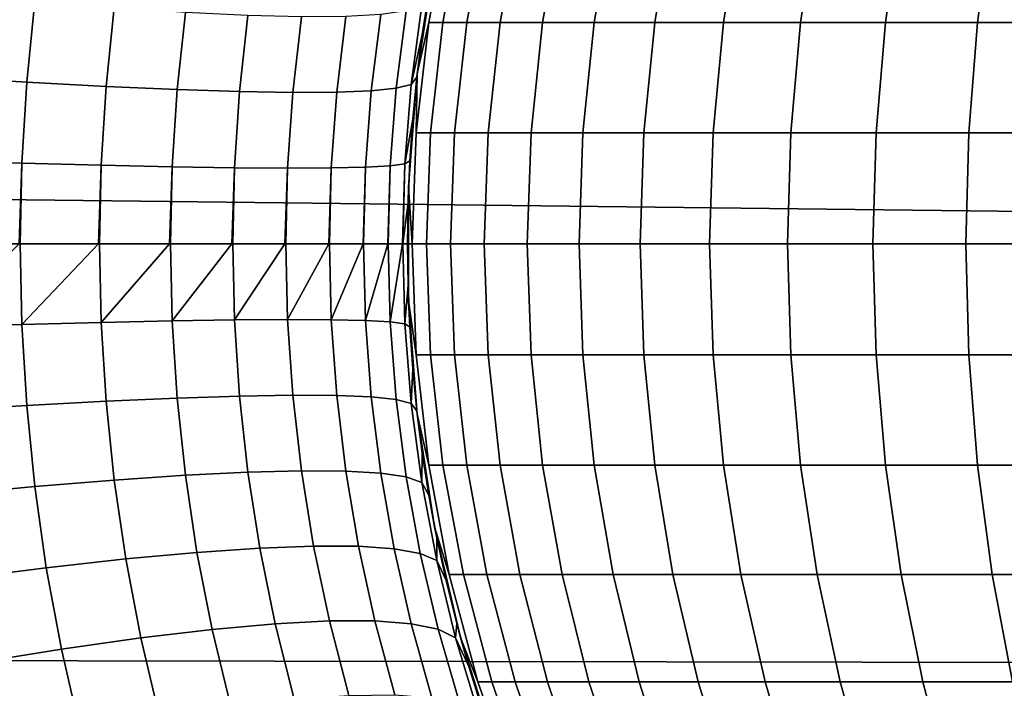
# Model space of a CAD drawing. Header units: metres. Extents: x -28 to 70, y -212 to 28.
# Tile 209 of 239: x 59.83 to 62.15, y -1.05 to 0.53. Entities that reach past the tile are written whole.
import ezdxf

# ---------------------------------------------------------------- set-up
doc = ezdxf.new("R2010")
doc.units = ezdxf.units.M
doc.layers.add('solid_10_261_102_XXX', color=7, linetype='CONTINUOUS')

msp = doc.modelspace()

# ---------------------------------------------------------------- linework, layer by layer
at = {"layer": 'solid_10_261_102_XXX'}
for points in [[(30.592516, 0.445905, 94.004974), (30.56628, 0.900026, 94.020264), (68.738998, 0.997684, 94.024902), (68.738998, 0, 94)], [(60.762093, 0.401392, 195.5), (60.789009, 0.521648, 195.81189), (60.837551, 0.778823, 195.808487), (60.80302, 0.666369, 195.5)], [(60.837551, 0.778823, 195.808487), (60.789009, 0.521648, 195.81189), (60.822639, 0.521648, 196.12886), (60.870815, 0.778823, 196.122009)], [(60.870815, 0.778823, 196.122009), (60.822639, 0.521648, 196.12886), (60.878822, 0.521648, 196.442627), (60.926384, 0.778823, 196.432343)], [(60.926384, 0.778823, 196.432343), (60.878822, 0.521648, 196.442627), (60.957268, 0.521648, 196.751587), (61.003975, 0.778823, 196.73793)], [(61.003975, 0.778823, 196.73793), (60.957268, 0.521648, 196.751587), (61.057575, 0.521648, 197.054153), (61.103188, 0.778823, 197.037201)], [(61.103188, 0.778823, 197.037201), (61.057575, 0.521648, 197.054153), (61.179234, 0.521648, 197.348785), (61.223518, 0.778823, 197.328613)], [(61.223518, 0.778823, 197.328613), (61.179234, 0.521648, 197.348785), (61.321621, 0.521648, 197.633972), (61.364349, 0.778823, 197.610687)], [(61.364349, 0.778823, 197.610687), (61.321621, 0.521648, 197.633972), (61.484009, 0.521648, 197.908264), (61.524967, 0.778823, 197.881989)], [(61.524967, 0.778823, 197.881989), (61.484009, 0.521648, 197.908264), (61.665569, 0.521648, 198.170258), (61.704548, 0.778823, 198.141129)], [(61.704548, 0.778823, 198.141129), (61.665569, 0.521648, 198.170258), (61.865379, 0.521648, 198.418625), (61.902176, 0.778823, 198.386795)], [(61.902176, 0.778823, 198.386795), (61.865379, 0.521648, 198.418625), (62.082409, 0.521648, 198.652084), (62.116844, 0.778823, 198.617706)], [(62.116844, 0.778823, 198.617706), (62.082409, 0.521648, 198.652084), (62.315559, 0.521648, 198.869446), (62.34745, 0.778823, 198.832703)], [(60.761127, 0.392938, 138.981766), (60.762093, 0.401392, 195.5), (60.80302, 0.666369, 195.5), (60.7738, 0.492316, 138.97139)], [(60.789452, 0.592121, 138.958603), (60.7738, 0.492316, 138.97139), (60.80302, 0.666369, 195.5)], [(59.841591, 0.380899, 136.104599), (59.860725, 0.571837, 136.085175), (59.654797, 0.591032, 135.81311), (59.63546, 0.393585, 135.832306)], [(60.747986, 0.375769, 138.64856), (60.7738, 0.492316, 138.97139), (60.789452, 0.592121, 138.958603), (60.773052, 0.562006, 138.627014)], [(60.028793, 0.370824, 136.390335), (60.047939, 0.556533, 136.370682), (59.860725, 0.571837, 136.085175), (59.841591, 0.380899, 136.104599)], [(60.747986, 0.375769, 138.64856), (60.773052, 0.562006, 138.627014), (60.735943, 0.549119, 138.287521), (60.712322, 0.366955, 138.308777)], [(60.196201, 0.363406, 136.688187), (60.215572, 0.545191, 136.668289), (60.047939, 0.556533, 136.370682), (60.028793, 0.370824, 136.390335)], [(60.343029, 0.358681, 136.996765), (60.362835, 0.537865, 136.976593), (60.215572, 0.545191, 136.668289), (60.196201, 0.363406, 136.688187)], [(60.46859, 0.35667, 137.314606), (60.489044, 0.53459, 137.294174), (60.362835, 0.537865, 136.976593), (60.343029, 0.358681, 136.996765)], [(60.572296, 0.357383, 137.640244), (60.593605, 0.535379, 137.619537), (60.489044, 0.53459, 137.294174), (60.46859, 0.35667, 137.314606)], [(60.653667, 0.360817, 137.972153), (60.676033, 0.540229, 137.951172), (60.593605, 0.535379, 137.619537), (60.572296, 0.357383, 137.640244)], [(60.712322, 0.366955, 138.308777), (60.735943, 0.549119, 138.287521), (60.676033, 0.540229, 137.951172), (60.653667, 0.360817, 137.972153)], [(60.789009, 0.521648, 195.81189), (60.759773, 0.261555, 195.813934), (60.793629, 0.261555, 196.132996), (60.822639, 0.521648, 196.12886)], [(60.762093, 0.401392, 195.5), (60.759773, 0.261555, 195.813934), (60.789009, 0.521648, 195.81189)], [(60.822639, 0.521648, 196.12886), (60.793629, 0.261555, 196.132996), (60.850178, 0.261555, 196.448822), (60.878822, 0.521648, 196.442627)], [(60.878822, 0.521648, 196.442627), (60.850178, 0.261555, 196.448822), (60.929138, 0.261555, 196.759811), (60.957268, 0.521648, 196.751587)], [(60.957268, 0.521648, 196.751587), (60.929138, 0.261555, 196.759811), (61.030106, 0.261555, 197.064362), (61.057575, 0.521648, 197.054153)], [(61.057575, 0.521648, 197.054153), (61.030106, 0.261555, 197.064362), (61.152561, 0.261555, 197.360931), (61.179234, 0.521648, 197.348785)], [(61.179234, 0.521648, 197.348785), (61.152561, 0.261555, 197.360931), (61.295883, 0.261555, 197.647995), (61.321621, 0.521648, 197.633972)], [(61.321621, 0.521648, 197.633972), (61.295883, 0.261555, 197.647995), (61.459339, 0.261555, 197.924088), (61.484009, 0.521648, 197.908264)], [(61.484009, 0.521648, 197.908264), (61.459339, 0.261555, 197.924088), (61.642094, 0.261555, 198.187805), (61.665569, 0.521648, 198.170258)], [(61.665569, 0.521648, 198.170258), (61.642094, 0.261555, 198.187805), (61.843216, 0.261555, 198.437805), (61.865379, 0.521648, 198.418625)], [(61.865379, 0.521648, 198.418625), (61.843216, 0.261555, 198.437805), (62.061672, 0.261555, 198.672791), (62.082409, 0.521648, 198.652084)], [(62.082409, 0.521648, 198.652084), (62.061672, 0.261555, 198.672791), (62.296356, 0.261555, 198.891586), (62.315559, 0.521648, 198.869446)], [(60.747986, 0.375769, 138.64856), (60.761127, 0.392938, 138.981766), (60.7738, 0.492316, 138.97139)], [(30.592516, 0.445905, 94.004974), (68.738998, 0, 94), (59.5, 0, 94)], [(60.740356, 0.097467, 138.998886), (60.74157, 0.13406, 195.5), (60.762093, 0.401392, 195.5), (60.744465, 0.195513, 138.995468)], [(60.762093, 0.401392, 195.5), (60.74157, 0.13406, 195.5), (60.750011, 0, 195.814621), (60.759773, 0.261555, 195.813934)], [(60.751373, 0.29404, 138.989746), (60.744465, 0.195513, 138.995468), (60.762093, 0.401392, 195.5)], [(60.761127, 0.392938, 138.981766), (60.751373, 0.29404, 138.989746), (60.762093, 0.401392, 195.5)], [(59.830231, 0.19031, 136.116348), (59.841591, 0.380899, 136.104599), (59.63546, 0.393585, 135.832306), (59.623997, 0.196618, 135.843903)], [(60.01741, 0.185312, 136.402237), (60.028793, 0.370824, 136.390335), (59.841591, 0.380899, 136.104599), (59.830231, 0.19031, 136.116348)], [(60.732899, 0.188177, 138.661591), (60.747986, 0.375769, 138.64856), (60.712322, 0.366955, 138.308777), (60.698128, 0.183703, 138.321655)], [(60.732899, 0.188177, 138.661591), (60.751373, 0.29404, 138.989746), (60.761127, 0.392938, 138.981766), (60.747986, 0.375769, 138.64856)], [(60.184666, 0.181647, 136.700241), (60.196201, 0.363406, 136.688187), (60.028793, 0.370824, 136.390335), (60.01741, 0.185312, 136.402237)], [(60.331211, 0.179333, 137.008957), (60.343029, 0.358681, 136.996765), (60.196201, 0.363406, 136.688187), (60.184666, 0.181647, 136.700241)], [(60.45636, 0.178381, 137.326965), (60.46859, 0.35667, 137.314606), (60.343029, 0.358681, 136.996765), (60.331211, 0.179333, 137.008957)], [(60.559536, 0.178794, 137.652771), (60.572296, 0.357383, 137.640244), (60.46859, 0.35667, 137.314606), (60.45636, 0.178381, 137.326965)], [(60.640251, 0.180571, 137.984848), (60.653667, 0.360817, 137.972153), (60.572296, 0.357383, 137.640244), (60.559536, 0.178794, 137.652771)], [(60.698128, 0.183703, 138.321655), (60.712322, 0.366955, 138.308777), (60.653667, 0.360817, 137.972153), (60.640251, 0.180571, 137.984848)], [(60.732899, 0.188177, 138.661591), (60.744465, 0.195513, 138.995468), (60.751373, 0.29404, 138.989746)], [(60.759773, 0.261555, 195.813934), (60.750011, 0, 195.814621), (60.783939, 0, 196.134369), (60.793629, 0.261555, 196.132996)], [(60.793629, 0.261555, 196.132996), (60.783939, 0, 196.134369), (60.840614, 0, 196.450897), (60.850178, 0.261555, 196.448822)], [(60.850178, 0.261555, 196.448822), (60.840614, 0, 196.450897), (60.919746, 0, 196.762558), (60.929138, 0.261555, 196.759811)], [(60.929138, 0.261555, 196.759811), (60.919746, 0, 196.762558), (61.020931, 0, 197.067764), (61.030106, 0.261555, 197.064362)], [(61.030106, 0.261555, 197.064362), (61.020931, 0, 197.067764), (61.143658, 0, 197.364975), (61.152561, 0.261555, 197.360931)], [(61.152561, 0.261555, 197.360931), (61.143658, 0, 197.364975), (61.287292, 0, 197.652664), (61.295883, 0.261555, 197.647995)], [(61.295883, 0.261555, 197.647995), (61.287292, 0, 197.652664), (61.451103, 0, 197.929367), (61.459339, 0.261555, 197.924088)], [(61.459339, 0.261555, 197.924088), (61.451103, 0, 197.929367), (61.634254, 0, 198.193665), (61.642094, 0.261555, 198.187805)], [(61.642094, 0.261555, 198.187805), (61.634254, 0, 198.193665), (61.835812, 0, 198.444199), (61.843216, 0.261555, 198.437805)], [(61.843216, 0.261555, 198.437805), (61.835812, 0, 198.444199), (62.054749, 0, 198.679703), (62.061672, 0.261555, 198.672791)], [(62.061672, 0.261555, 198.672791), (62.054749, 0, 198.679703), (62.289944, 0, 198.898972), (62.296356, 0.261555, 198.891586)], [(59.623997, 0.196618, 135.843903), (59.620167, -0.000001, 135.847763), (59.82386, 0, 136.116608), (59.830231, 0.19031, 136.116348)], [(59.830231, 0.19031, 136.116348), (59.82386, 0, 136.116608), (59.826435, 0, 136.120255)], [(59.830231, 0.19031, 136.116348), (59.826435, 0, 136.120255), (60.011108, 0, 136.402084), (60.01741, 0.185312, 136.402237)], [(60.698128, 0.183703, 138.321655), (60.693371, 0, 138.325974), (60.727352, 0, 138.658783), (60.732899, 0.188177, 138.661591)], [(60.732899, 0.188177, 138.661591), (60.727352, 0, 138.658783), (60.72784, 0, 138.665985)], [(60.72784, 0, 138.665985), (60.740356, 0.097467, 138.998886), (60.744465, 0.195513, 138.995468), (60.732899, 0.188177, 138.661591)], [(60.01741, 0.185312, 136.402237), (60.011108, 0, 136.402084), (60.013607, 0, 136.406189)], [(60.01741, 0.185312, 136.402237), (60.013607, 0, 136.406189), (60.178436, 0, 136.699677), (60.184666, 0.181647, 136.700241)], [(60.184666, 0.181647, 136.700241), (60.178436, 0, 136.699677), (60.180805, 0, 136.704254)], [(60.184666, 0.181647, 136.700241), (60.180805, 0, 136.704254), (60.325069, 0, 137.007996), (60.331211, 0.179333, 137.008957)], [(60.331211, 0.179333, 137.008957), (60.325069, 0, 137.007996), (60.327255, 0, 137.013046)], [(60.331211, 0.179333, 137.008957), (60.327255, 0, 137.013046), (60.450317, 0, 137.325607), (60.45636, 0.178381, 137.326965)], [(60.45636, 0.178381, 137.326965), (60.450317, 0, 137.325607), (60.452267, 0, 137.331116)], [(60.45636, 0.178381, 137.326965), (60.452267, 0, 137.331116), (60.553596, 0, 137.651016), (60.559536, 0.178794, 137.652771)], [(60.559536, 0.178794, 137.652771), (60.553596, 0, 137.651016), (60.55526, 0, 137.656982)], [(60.559536, 0.178794, 137.652771), (60.55526, 0, 137.656982), (60.63443, 0, 137.982727), (60.640251, 0.180571, 137.984848)], [(60.640251, 0.180571, 137.984848), (60.63443, 0, 137.982727), (60.635754, 0, 137.98912)], [(60.640251, 0.180571, 137.984848), (60.635754, 0, 137.98912), (60.69244, 0, 138.319168), (60.698128, 0.183703, 138.321655)], [(60.698128, 0.183703, 138.321655), (60.69244, 0, 138.319168), (60.693371, 0, 138.325974)], [(60.738998, 0, 139), (60.740356, -0.097495, 138.998886), (60.74157, -0.13406, 195.5), (60.74157, 0.13406, 195.5)], [(60.740356, 0.097467, 138.998886), (60.738998, 0, 139), (60.74157, 0.13406, 195.5)], [(60.74157, 0.13406, 195.5), (60.74157, -0.13406, 195.5), (60.759773, -0.261555, 195.813934), (60.750011, 0, 195.814621)], [(60.72784, 0, 138.665985), (60.738998, 0, 139), (60.740356, 0.097467, 138.998886)], [(59.5, -0.981353, 94.024094), (59.5, 0, 94), (68.738998, 0, 94), (68.738998, -0.997684, 94.024902)], [(60.72784, 0, 138.665985), (60.732899, -0.188173, 138.661591), (60.740356, -0.097495, 138.998886), (60.738998, 0, 139)], [(60.750011, 0, 195.814621), (60.759773, -0.261555, 195.813934), (60.793629, -0.261555, 196.132996), (60.783939, 0, 196.134369)], [(60.783939, 0, 196.134369), (60.793629, -0.261555, 196.132996), (60.850178, -0.261555, 196.448822), (60.840614, 0, 196.450897)], [(60.840614, 0, 196.450897), (60.850178, -0.261555, 196.448822), (60.929138, -0.261555, 196.759811), (60.919746, 0, 196.762558)], [(60.919746, 0, 196.762558), (60.929138, -0.261555, 196.759811), (61.030106, -0.261555, 197.064362), (61.020931, 0, 197.067764)], [(61.020931, 0, 197.067764), (61.030106, -0.261555, 197.064362), (61.152561, -0.261555, 197.360931), (61.143658, 0, 197.364975)], [(61.143658, 0, 197.364975), (61.152561, -0.261555, 197.360931), (61.295883, -0.261555, 197.647995), (61.287292, 0, 197.652664)], [(61.287292, 0, 197.652664), (61.295883, -0.261555, 197.647995), (61.459339, -0.261555, 197.924088), (61.451103, 0, 197.929367)], [(61.451103, 0, 197.929367), (61.459339, -0.261555, 197.924088), (61.642094, -0.261555, 198.187805), (61.634254, 0, 198.193665)], [(61.634254, 0, 198.193665), (61.642094, -0.261555, 198.187805), (61.843216, -0.261555, 198.437805), (61.835812, 0, 198.444199)], [(61.835812, 0, 198.444199), (61.843216, -0.261555, 198.437805), (62.061672, -0.261555, 198.672791), (62.054749, 0, 198.679703)], [(62.054749, 0, 198.679703), (62.061672, -0.261555, 198.672791), (62.296356, -0.261555, 198.891586), (62.289944, 0, 198.898972)], [(59.830231, -0.190306, 136.116348), (59.826435, 0, 136.120255), (59.82386, 0, 136.116608), (59.623997, -0.196614, 135.843903)], [(60.011108, 0, 136.402084), (59.826435, 0, 136.120255), (59.830231, -0.190306, 136.116348)], [(60.01741, -0.185309, 136.402237), (60.013607, 0, 136.406189), (60.011108, 0, 136.402084), (59.830231, -0.190306, 136.116348)], [(60.178436, 0, 136.699677), (60.013607, 0, 136.406189), (60.01741, -0.185309, 136.402237)], [(60.184662, -0.181644, 136.700241), (60.180805, 0, 136.704254), (60.178436, 0, 136.699677), (60.01741, -0.185309, 136.402237)], [(60.325069, 0, 137.007996), (60.180805, 0, 136.704254), (60.184662, -0.181644, 136.700241)], [(60.331207, -0.17933, 137.008957), (60.327255, 0, 137.013046), (60.325069, 0, 137.007996), (60.184662, -0.181644, 136.700241)], [(60.450317, 0, 137.325607), (60.327255, 0, 137.013046), (60.331207, -0.17933, 137.008957)], [(60.45636, -0.178377, 137.326965), (60.452267, 0, 137.331116), (60.450317, 0, 137.325607), (60.331207, -0.17933, 137.008957)], [(60.553596, 0, 137.651016), (60.452267, 0, 137.331116), (60.45636, -0.178377, 137.326965)], [(60.559532, -0.17879, 137.652771), (60.55526, 0, 137.656982), (60.553596, 0, 137.651016), (60.45636, -0.178377, 137.326965)], [(60.63443, 0, 137.982727), (60.55526, 0, 137.656982), (60.559532, -0.17879, 137.652771)], [(60.640247, -0.180567, 137.984848), (60.635754, 0, 137.98912), (60.63443, 0, 137.982727), (60.559532, -0.17879, 137.652771)], [(60.69244, 0, 138.319168), (60.635754, 0, 137.98912), (60.640247, -0.180567, 137.984848)], [(60.698128, -0.1837, 138.321655), (60.693371, 0, 138.325974), (60.69244, 0, 138.319168), (60.640247, -0.180567, 137.984848)], [(60.727352, 0, 138.658783), (60.693371, 0, 138.325974), (60.698128, -0.1837, 138.321655)], [(60.732899, -0.188173, 138.661591), (60.72784, 0, 138.665985), (60.727352, 0, 138.658783), (60.698128, -0.1837, 138.321655)], [(60.732899, -0.188173, 138.661591), (60.744469, -0.195574, 138.995468), (60.740356, -0.097495, 138.998886)], [(60.740356, -0.097495, 138.998886), (60.744469, -0.195574, 138.995468), (60.74157, -0.13406, 195.5)], [(60.74157, -0.13406, 195.5), (60.762093, -0.401392, 195.5), (60.789009, -0.521648, 195.81189), (60.759773, -0.261555, 195.813934)], [(60.751381, -0.29414, 138.989746), (60.761143, -0.393082, 138.98175), (60.762093, -0.401392, 195.5), (60.74157, -0.13406, 195.5)], [(60.744469, -0.195574, 138.995468), (60.751381, -0.29414, 138.989746), (60.74157, -0.13406, 195.5)], [(60.028793, -0.370818, 136.39035), (60.01741, -0.185309, 136.402237), (59.830231, -0.190306, 136.116348), (59.841587, -0.380893, 136.104599)], [(60.196201, -0.3634, 136.688202), (60.184662, -0.181644, 136.700241), (60.01741, -0.185309, 136.402237), (60.028793, -0.370818, 136.39035)], [(60.343025, -0.358675, 136.996765), (60.331207, -0.17933, 137.008957), (60.184662, -0.181644, 136.700241), (60.196201, -0.3634, 136.688202)], [(60.468586, -0.356664, 137.314606), (60.45636, -0.178377, 137.326965), (60.331207, -0.17933, 137.008957), (60.343025, -0.358675, 136.996765)], [(60.572296, -0.357377, 137.640244), (60.559532, -0.17879, 137.652771), (60.45636, -0.178377, 137.326965), (60.468586, -0.356664, 137.314606)], [(60.653667, -0.36081, 137.972153), (60.640247, -0.180567, 137.984848), (60.559532, -0.17879, 137.652771), (60.572296, -0.357377, 137.640244)], [(60.712318, -0.366948, 138.308777), (60.698128, -0.1837, 138.321655), (60.640247, -0.180567, 137.984848), (60.653667, -0.36081, 137.972153)], [(60.747982, -0.375762, 138.64856), (60.732899, -0.188173, 138.661591), (60.698128, -0.1837, 138.321655), (60.712318, -0.366948, 138.308777)], [(59.841587, -0.380893, 136.104599), (59.830231, -0.190306, 136.116348), (59.623997, -0.196614, 135.843903), (59.63546, -0.393579, 135.832306)], [(60.732899, -0.188173, 138.661591), (60.747982, -0.375762, 138.64856), (60.751381, -0.29414, 138.989746), (60.744469, -0.195574, 138.995468)], [(60.759773, -0.261555, 195.813934), (60.789009, -0.521648, 195.81189), (60.822639, -0.521648, 196.12886), (60.793629, -0.261555, 196.132996)], [(60.793629, -0.261555, 196.132996), (60.822639, -0.521648, 196.12886), (60.878822, -0.521648, 196.442627), (60.850178, -0.261555, 196.448822)], [(60.850178, -0.261555, 196.448822), (60.878822, -0.521648, 196.442627), (60.957268, -0.521648, 196.751587), (60.929138, -0.261555, 196.759811)], [(60.929138, -0.261555, 196.759811), (60.957268, -0.521648, 196.751587), (61.057575, -0.521648, 197.054153), (61.030106, -0.261555, 197.064362)], [(61.030106, -0.261555, 197.064362), (61.057575, -0.521648, 197.054153), (61.179234, -0.521648, 197.348785), (61.152561, -0.261555, 197.360931)], [(61.152561, -0.261555, 197.360931), (61.179234, -0.521648, 197.348785), (61.321621, -0.521648, 197.633972), (61.295883, -0.261555, 197.647995)], [(61.295883, -0.261555, 197.647995), (61.321621, -0.521648, 197.633972), (61.484009, -0.521648, 197.908264), (61.459339, -0.261555, 197.924088)], [(61.459339, -0.261555, 197.924088), (61.484009, -0.521648, 197.908264), (61.665569, -0.521648, 198.170258), (61.642094, -0.261555, 198.187805)], [(61.642094, -0.261555, 198.187805), (61.665569, -0.521648, 198.170258), (61.865379, -0.521648, 198.418625), (61.843216, -0.261555, 198.437805)], [(61.843216, -0.261555, 198.437805), (61.865379, -0.521648, 198.418625), (62.082409, -0.521648, 198.652084), (62.061672, -0.261555, 198.672791)], [(62.061672, -0.261555, 198.672791), (62.082409, -0.521648, 198.652084), (62.315559, -0.521648, 198.869446), (62.296356, -0.261555, 198.891586)], [(60.747982, -0.375762, 138.64856), (60.761143, -0.393082, 138.98175), (60.751381, -0.29414, 138.989746)], [(60.047939, -0.556525, 136.370682), (60.028793, -0.370818, 136.39035), (59.841587, -0.380893, 136.104599), (59.860725, -0.571829, 136.085175)], [(60.215572, -0.545184, 136.668289), (60.196201, -0.3634, 136.688202), (60.028793, -0.370818, 136.39035), (60.047939, -0.556525, 136.370682)], [(60.362835, -0.537858, 136.976593), (60.343025, -0.358675, 136.996765), (60.196201, -0.3634, 136.688202), (60.215572, -0.545184, 136.668289)], [(60.489044, -0.534582, 137.294174), (60.468586, -0.356664, 137.314606), (60.343025, -0.358675, 136.996765), (60.362835, -0.537858, 136.976593)], [(60.593605, -0.535371, 137.619537), (60.572296, -0.357377, 137.640244), (60.468586, -0.356664, 137.314606), (60.489044, -0.534582, 137.294174)], [(60.676033, -0.540222, 137.951172), (60.653667, -0.36081, 137.972153), (60.572296, -0.357377, 137.640244), (60.593605, -0.535371, 137.619537)], [(60.735943, -0.549111, 138.287521), (60.712318, -0.366948, 138.308777), (60.653667, -0.36081, 137.972153), (60.676033, -0.540222, 137.951172)], [(60.773052, -0.561998, 138.627014), (60.747982, -0.375762, 138.64856), (60.712318, -0.366948, 138.308777), (60.735943, -0.549111, 138.287521)], [(59.860725, -0.571829, 136.085175), (59.841587, -0.380893, 136.104599), (59.63546, -0.393579, 135.832306), (59.6548, -0.591024, 135.81311)], [(60.747982, -0.375762, 138.64856), (60.773052, -0.561998, 138.627014), (60.773827, -0.492506, 138.971359), (60.761143, -0.393082, 138.98175)], [(60.761143, -0.393082, 138.98175), (60.773827, -0.492506, 138.971359), (60.762093, -0.401392, 195.5)], [(60.762093, -0.401392, 195.5), (60.80302, -0.666369, 195.5), (60.837551, -0.778823, 195.808487), (60.789009, -0.521648, 195.81189)], [(60.773827, -0.492506, 138.971359), (60.78949, -0.592358, 138.958572), (60.80302, -0.666369, 195.5), (60.762093, -0.401392, 195.5)], [(60.773052, -0.561998, 138.627014), (60.78949, -0.592358, 138.958572), (60.773827, -0.492506, 138.971359)], [(60.789009, -0.521648, 195.81189), (60.837551, -0.778823, 195.808487), (60.870815, -0.778823, 196.122009), (60.822639, -0.521648, 196.12886)], [(60.822639, -0.521648, 196.12886), (60.870815, -0.778823, 196.122009), (60.926384, -0.778823, 196.432343), (60.878822, -0.521648, 196.442627)], [(60.878822, -0.521648, 196.442627), (60.926384, -0.778823, 196.432343), (61.003975, -0.778823, 196.73793), (60.957268, -0.521648, 196.751587)], [(60.957268, -0.521648, 196.751587), (61.003975, -0.778823, 196.73793), (61.103188, -0.778823, 197.037201), (61.057575, -0.521648, 197.054153)], [(61.057575, -0.521648, 197.054153), (61.103188, -0.778823, 197.037201), (61.223518, -0.778823, 197.328613), (61.179234, -0.521648, 197.348785)], [(61.179234, -0.521648, 197.348785), (61.223518, -0.778823, 197.328613), (61.364349, -0.778823, 197.610687), (61.321621, -0.521648, 197.633972)], [(61.321621, -0.521648, 197.633972), (61.364349, -0.778823, 197.610687), (61.524967, -0.778823, 197.881989), (61.484009, -0.521648, 197.908264)], [(61.484009, -0.521648, 197.908264), (61.524967, -0.778823, 197.881989), (61.704548, -0.778823, 198.141129), (61.665569, -0.521648, 198.170258)], [(61.665569, -0.521648, 198.170258), (61.704548, -0.778823, 198.141129), (61.902176, -0.778823, 198.386795), (61.865379, -0.521648, 198.418625)], [(61.865379, -0.521648, 198.418625), (61.902176, -0.778823, 198.386795), (62.116844, -0.778823, 198.617706), (62.082409, -0.521648, 198.652084)], [(62.082409, -0.521648, 198.652084), (62.116844, -0.778823, 198.617706), (62.34745, -0.778823, 198.832703), (62.315559, -0.521648, 198.869446)], [(60.075069, -0.74245, 136.343491), (60.047939, -0.556525, 136.370682), (59.860725, -0.571829, 136.085175), (59.887894, -0.763198, 136.058304)], [(60.242954, -0.726941, 136.640762), (60.215572, -0.545184, 136.668289), (60.047939, -0.556525, 136.370682), (60.075069, -0.74245, 136.343491)], [(60.390766, -0.716744, 136.94873), (60.362835, -0.537858, 136.976593), (60.215572, -0.545184, 136.668289), (60.242954, -0.726941, 136.640762)], [(60.517811, -0.711906, 137.265945), (60.489044, -0.534582, 137.294174), (60.362835, -0.537858, 136.976593), (60.390766, -0.716744, 136.94873)], [(60.623493, -0.71245, 137.590958), (60.593605, -0.535371, 137.619537), (60.489044, -0.534582, 137.294174), (60.517811, -0.711906, 137.265945)], [(60.707325, -0.718374, 137.922211), (60.676033, -0.540222, 137.951172), (60.593605, -0.535371, 137.619537), (60.623493, -0.71245, 137.590958)], [(60.768913, -0.729649, 138.258179), (60.735943, -0.549111, 138.287521), (60.676033, -0.540222, 137.951172), (60.707325, -0.718374, 137.922211)], [(60.807968, -0.746223, 138.59729), (60.773052, -0.561998, 138.627014), (60.735943, -0.549111, 138.287521), (60.768913, -0.729649, 138.258179)], [(59.887894, -0.763198, 136.058304), (59.860725, -0.571829, 136.085175), (59.6548, -0.591024, 135.81311), (59.682301, -0.789088, 135.786545)], [(60.773052, -0.561998, 138.627014), (60.807968, -0.746223, 138.59729), (60.808208, -0.692577, 138.943344), (60.78949, -0.592358, 138.958572)], [(60.78949, -0.592358, 138.958572), (60.808208, -0.692577, 138.943344), (60.80302, -0.666369, 195.5)], [(60.80302, -0.666369, 195.5), (60.864113, -0.927435, 195.5), (60.905125, -1.031643, 195.803741), (60.837551, -0.778823, 195.808487)], [(60.830074, -0.793231, 138.925644), (60.855145, -0.894162, 138.905487), (60.864113, -0.927435, 195.5), (60.80302, -0.666369, 195.5)], [(60.808208, -0.692577, 138.943344), (60.830074, -0.793231, 138.925644), (60.80302, -0.666369, 195.5)], [(60.807968, -0.746223, 138.59729), (60.830074, -0.793231, 138.925644), (60.808208, -0.692577, 138.943344)], [(60.426945, -0.895209, 136.913483), (60.390766, -0.716744, 136.94873), (60.242954, -0.726941, 136.640762), (60.278534, -0.908619, 136.605927)], [(60.554955, -0.888436, 137.230286), (60.517811, -0.711906, 137.265945), (60.390766, -0.716744, 136.94873), (60.426945, -0.895209, 136.913483)], [(60.661964, -0.88833, 137.554855), (60.623493, -0.71245, 137.590958), (60.517811, -0.711906, 137.265945), (60.554955, -0.888436, 137.230286)], [(60.747478, -0.894891, 137.885666), (60.707325, -0.718374, 137.922211), (60.623493, -0.71245, 137.590958), (60.661964, -0.88833, 137.554855)], [(60.811096, -0.90809, 138.221191), (60.768913, -0.729649, 138.258179), (60.707325, -0.718374, 137.922211), (60.747478, -0.894891, 137.885666)], [(60.11042, -0.928601, 136.309052), (60.075069, -0.74245, 136.343491), (59.887894, -0.763198, 136.058304), (59.923382, -0.955063, 136.024246)], [(60.278534, -0.908619, 136.605927), (60.242954, -0.726941, 136.640762), (60.075069, -0.74245, 136.343491), (60.11042, -0.928601, 136.309052)], [(60.85252, -0.927865, 138.559845), (60.807968, -0.746223, 138.59729), (60.768913, -0.729649, 138.258179), (60.811096, -0.90809, 138.221191)], [(59.923382, -0.955063, 136.024246), (59.887894, -0.763198, 136.058304), (59.682301, -0.789088, 135.786545), (59.7183, -0.987882, 135.752853)], [(60.807968, -0.746223, 138.59729), (60.85252, -0.927865, 138.559845), (60.855145, -0.894162, 138.905487), (60.830074, -0.793231, 138.925644)], [(60.837551, -0.778823, 195.808487), (60.905125, -1.031643, 195.803741), (60.937881, -1.031643, 196.112457), (60.870815, -0.778823, 196.122009)], [(60.870815, -0.778823, 196.122009), (60.937881, -1.031643, 196.112457), (60.992596, -1.031643, 196.41803), (60.926384, -0.778823, 196.432343)], [(60.926384, -0.778823, 196.432343), (60.992596, -1.031643, 196.41803), (61.068996, -1.031643, 196.718933), (61.003975, -0.778823, 196.73793)], [(61.003975, -0.778823, 196.73793), (61.068996, -1.031643, 196.718933), (61.166687, -1.031643, 197.013596), (61.103188, -0.778823, 197.037201)], [(61.103188, -0.778823, 197.037201), (61.166687, -1.031643, 197.013596), (61.285168, -1.031643, 197.300537), (61.223518, -0.778823, 197.328613)], [(61.223518, -0.778823, 197.328613), (61.285168, -1.031643, 197.300537), (61.42384, -1.031643, 197.578293), (61.364349, -0.778823, 197.610687)], [(61.364349, -0.778823, 197.610687), (61.42384, -1.031643, 197.578293), (61.581993, -1.031643, 197.845428), (61.524967, -0.778823, 197.881989)], [(61.524967, -0.778823, 197.881989), (61.581993, -1.031643, 197.845428), (61.758816, -1.031643, 198.100586), (61.704548, -0.778823, 198.141129)], [(61.704548, -0.778823, 198.141129), (61.758816, -1.031643, 198.100586), (61.953407, -1.031643, 198.342468), (61.902176, -0.778823, 198.386795)], [(61.902176, -0.778823, 198.386795), (61.953407, -1.031643, 198.342468), (62.16478, -1.031643, 198.569839), (62.116844, -0.778823, 198.617706)], [(62.116844, -0.778823, 198.617706), (62.16478, -1.031643, 198.569839), (62.391846, -1.031643, 198.781525), (62.34745, -0.778823, 198.832703)], [(60.471596, -1.073071, 136.871292), (60.426945, -0.895209, 136.913483), (60.278534, -0.908619, 136.605927), (60.322605, -1.090093, 136.564194)], [(60.60062, -1.063921, 137.187622), (60.554955, -0.888436, 137.230286), (60.426945, -0.895209, 136.913483), (60.471596, -1.073071, 136.871292)], [(60.709084, -1.062687, 137.511703), (60.661964, -0.88833, 137.554855), (60.554955, -0.888436, 137.230286), (60.60062, -1.063921, 137.187622)], [(60.796474, -1.069374, 137.842026), (60.747478, -0.894891, 137.885666), (60.661964, -0.88833, 137.554855), (60.709084, -1.062687, 137.511703)], [(60.862385, -1.08395, 138.177048), (60.811096, -0.90809, 138.221191), (60.747478, -0.894891, 137.885666), (60.796474, -1.069374, 137.842026)], [(60.85252, -0.927865, 138.559845), (60.883533, -0.995413, 138.882828), (60.855145, -0.894162, 138.905487)], [(60.855145, -0.894162, 138.905487), (60.883533, -0.995413, 138.882828), (60.864113, -0.927435, 195.5)], [(60.322605, -1.090093, 136.564194), (60.278534, -0.908619, 136.605927), (60.11042, -0.928601, 136.309052), (60.154354, -1.114908, 136.267761)], [(60.906513, -1.106349, 138.515198), (60.85252, -0.927865, 138.559845), (60.811096, -0.90809, 138.221191), (60.862385, -1.08395, 138.177048)], [(60.85252, -0.927865, 138.559845), (60.906513, -1.106349, 138.515198), (60.915321, -1.096886, 138.857666), (60.883533, -0.995413, 138.882828)], [(60.864113, -0.927435, 195.5), (60.945011, -1.183059, 195.5), (60.99136, -1.278694, 195.797699), (60.905125, -1.031643, 195.803741)], [(60.883533, -0.995413, 138.882828), (60.915321, -1.096886, 138.857666), (60.945011, -1.183059, 195.5), (60.864113, -0.927435, 195.5)], [(60.154354, -1.114908, 136.267761), (60.11042, -0.928601, 136.309052), (59.923382, -0.955063, 136.024246), (59.967621, -1.1474, 135.983383)], [(59.967621, -1.1474, 135.983383), (59.923382, -0.955063, 136.024246), (59.7183, -0.987882, 135.752853), (59.763283, -1.187418, 135.712372)], [(59.5, -0.981353, 94.024094), (68.738998, -0.997684, 94.024902), (68.738998, -1.992885, 94.099541), (59.5, -1.960343, 94.096306)], [(60.905125, -1.031643, 195.803741), (60.99136, -1.278694, 195.797699), (61.023464, -1.278694, 196.100266), (60.937881, -1.031643, 196.112457)], [(60.937881, -1.031643, 196.112457), (61.023464, -1.278694, 196.100266), (61.077091, -1.278694, 196.399765), (60.992596, -1.031643, 196.41803)], [(60.992596, -1.031643, 196.41803), (61.077091, -1.278694, 196.399765), (61.15197, -1.278694, 196.694672), (61.068996, -1.031643, 196.718933)], [(61.068996, -1.031643, 196.718933), (61.15197, -1.278694, 196.694672), (61.247715, -1.278694, 196.983475), (61.166687, -1.031643, 197.013596)], [(61.166687, -1.031643, 197.013596), (61.247715, -1.278694, 196.983475), (61.363842, -1.278694, 197.264709), (61.285168, -1.031643, 197.300537)], [(61.285168, -1.031643, 197.300537), (61.363842, -1.278694, 197.264709), (61.499752, -1.278694, 197.536926), (61.42384, -1.031643, 197.578293)], [(61.42384, -1.031643, 197.578293), (61.499752, -1.278694, 197.536926), (61.654758, -1.278694, 197.798752), (61.581993, -1.031643, 197.845428)], [(61.581993, -1.031643, 197.845428), (61.654758, -1.278694, 197.798752), (61.828064, -1.278694, 198.048843), (61.758816, -1.031643, 198.100586)], [(61.758816, -1.031643, 198.100586), (61.828064, -1.278694, 198.048843), (62.018784, -1.278694, 198.285904), (61.953407, -1.031643, 198.342468)], [(61.953407, -1.031643, 198.342468), (62.018784, -1.278694, 198.285904), (62.225948, -1.278694, 198.508759), (62.16478, -1.031643, 198.569839)]]:
    msp.add_3dface(points, dxfattribs=at)

doc.saveas('drawing.dxf')
